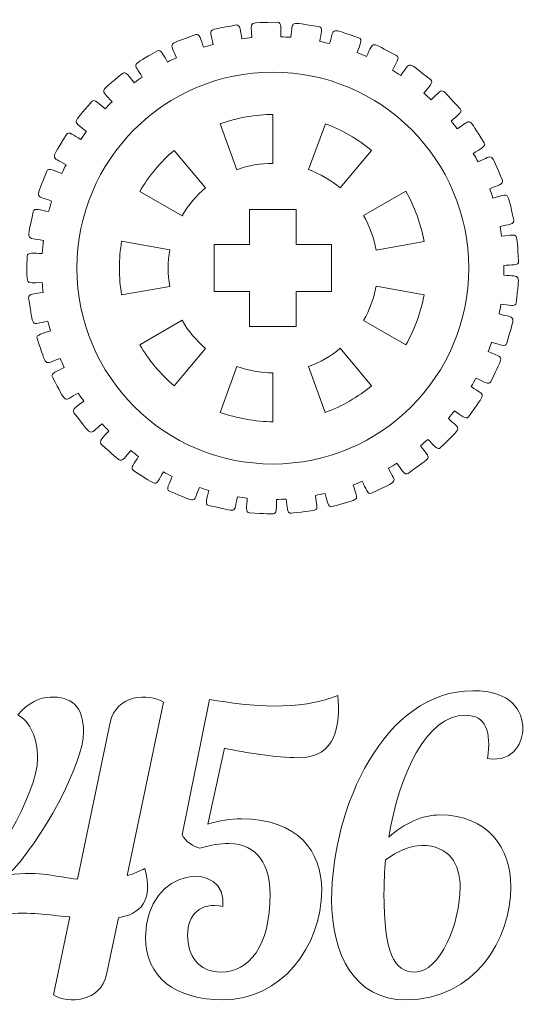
# Model space of a CAD drawing. Header units: millimetres. Extents: x -1094 to 1155, y -1556 to 1707.
# Tile 26 of 149: x -384 to -320, y -628 to -501. Entities that reach past the tile are written whole.
import ezdxf

# ---------------------------------------------------------------- set-up
doc = ezdxf.new("R2010")
doc.units = ezdxf.units.MM
doc.header["$MEASUREMENT"] = 0
doc.layers.add('Layer 1', color=7, linetype='Continuous')

msp = doc.modelspace()

# ---------------------------------------------------------------- linework, layer by layer
at = {"layer": 'Layer 1', "color": 250, "lineweight": 9}
for points, knots in [([(-383.5239, -531.7518), (-383.5239, -531.1918), (-382.6139, -531.3718), (-381.5839, -531.3718), (-381.5839, -531.3718), (-381.5539, -530.8118), (-381.5039, -530.2618), (-381.4339, -529.7118), (-381.4339, -529.7118), (-383.8139, -529.2618), (-383.5039, -529.9818), (-382.7539, -526.0318), (-382.7539, -526.0318), (-382.6439, -525.4718), (-381.7739, -525.8318), (-380.7639, -526.0218), (-380.7639, -526.0218), (-380.6439, -525.5618), (-380.5239, -525.1118), (-380.3839, -524.6618), (-380.3839, -524.6618), (-382.5839, -523.8318), (-382.4139, -524.5818), (-381.0039, -520.8218), (-381.0039, -520.8218), (-380.8039, -520.3018), (-380.0239, -520.7918), (-379.0739, -521.1418), (-379.0739, -521.1418), (-378.9039, -520.7618), (-378.7239, -520.3818), (-378.5339, -520.0018), (-378.5339, -520.0018), (-380.5639, -518.8218), (-380.5139, -519.5918), (-378.4939, -516.1218), (-378.4939, -516.1218), (-378.2139, -515.6418), (-377.5239, -516.2518), (-376.6439, -516.7618), (-376.6439, -516.7618), (-376.4139, -516.4118), (-376.1739, -516.0718), (-375.9239, -515.7318), (-375.9239, -515.7318), (-377.7139, -514.2318), (-377.8039, -514.9918), (-375.2339, -511.9118), (-375.2339, -511.9118), (-374.8739, -511.4818), (-374.2939, -512.2018), (-373.5239, -512.8518), (-373.5239, -512.8518), (-373.2339, -512.5418), (-372.9339, -512.2418), (-372.6339, -511.9518), (-372.6339, -511.9518), (-374.1439, -510.1818), (-374.3539, -510.9118), (-371.3039, -508.3118), (-371.3039, -508.3118), (-370.8739, -507.9518), (-370.4339, -508.7518), (-369.7839, -509.5118), (-369.7839, -509.5118), (-369.4439, -509.2618), (-369.1039, -509.0118), (-368.7539, -508.7818), (-368.7539, -508.7818), (-369.9339, -506.7918), (-370.2639, -507.4718), (-366.8239, -505.4218), (-366.8239, -505.4218), (-366.3439, -505.1418), (-366.0439, -506.0018), (-365.5339, -506.8518), (-365.5339, -506.8518), (-365.1639, -506.6618), (-364.7839, -506.4718), (-364.3939, -506.3018), (-364.3939, -506.3018), (-365.2239, -504.1518), (-365.6639, -504.7718), (-361.9139, -503.3318), (-361.9139, -503.3318), (-361.3939, -503.1318), (-361.2539, -504.0218), (-360.8939, -504.9518), (-360.8939, -504.9518), (-360.4939, -504.8218), (-360.0839, -504.7018), (-359.6739, -504.5918), (-359.6739, -504.5918), (-360.1239, -502.3518), (-360.6639, -502.8818), (-356.7339, -502.1018), (-356.7339, -502.1018), (-356.1839, -501.9918), (-356.1939, -502.8918), (-355.9939, -503.8618), (-355.9939, -503.8618), (-355.5839, -503.8018), (-355.1639, -503.7518), (-354.7339, -503.7218), (-354.7339, -503.7218), (-354.8039, -501.4318), (-355.4239, -501.8618), (-351.4139, -501.7518), (-351.4139, -501.7518), (-350.8539, -501.7318), (-351.0139, -502.6218), (-350.9839, -503.6118), (-350.9839, -503.6118), (-350.5639, -503.6318), (-350.1439, -503.6518), (-349.7239, -503.6818), (-349.7239, -503.6818), (-349.3939, -501.4218), (-350.0739, -501.7418), (-346.1139, -502.3018), (-346.1139, -502.3018), (-345.5639, -502.3818), (-345.8639, -503.2318), (-346.0039, -504.2118), (-346.0039, -504.2118), (-345.5939, -504.2918), (-345.1739, -504.3918), (-344.7639, -504.4918), (-344.7639, -504.4918), (-344.0739, -502.3218), (-344.7939, -502.5218), (-340.9839, -503.7418), (-340.9839, -503.7418), (-340.4539, -503.9118), (-340.8939, -504.7018), (-341.1939, -505.6418), (-341.1939, -505.6418), (-340.8039, -505.8018), (-340.4139, -505.9618), (-340.0239, -506.1318), (-340.0239, -506.1318), (-338.9639, -504.1018), (-339.7139, -504.1818), (-336.1639, -506.0318), (-336.1639, -506.0318), (-335.6739, -506.2918), (-336.2439, -506.9918), (-336.7039, -507.8818), (-336.7039, -507.8818), (-336.3439, -508.0918), (-335.9839, -508.3218), (-335.6339, -508.5618), (-335.6339, -508.5618), (-334.2439, -506.7218), (-334.9939, -506.6718), (-331.8039, -509.0918), (-331.8039, -509.0918), (-331.3539, -509.4318), (-332.0439, -510.0318), (-332.6539, -510.8318), (-332.6539, -510.8318), (-332.3339, -511.1118), (-332.0239, -511.3918), (-331.7139, -511.6818), (-331.7139, -511.6818), (-330.0139, -510.0918), (-330.7639, -509.9118), (-328.0239, -512.8418), (-328.0239, -512.8418), (-327.6339, -513.2518), (-328.4239, -513.7318), (-329.1639, -514.4218), (-329.1639, -514.4218), (-328.8939, -514.7518), (-328.6339, -515.0818), (-328.3839, -515.4118), (-328.3839, -515.4118), (-326.4239, -514.1318), (-327.1339, -513.8318), (-324.9239, -517.1818), (-324.9239, -517.1818), (-324.6139, -517.6518), (-325.4739, -517.9918), (-326.3239, -518.5518), (-326.3239, -518.5518), (-326.1139, -518.9118), (-325.9139, -519.2818), (-325.7139, -519.6518), (-325.7139, -519.6518), (-323.5739, -518.7118), (-324.2139, -518.3018), (-322.6039, -521.9718), (-322.6039, -521.9718), (-322.3739, -522.4918), (-323.2839, -522.6818), (-324.2139, -523.0918), (-324.2139, -523.0918), (-324.0739, -523.4818), (-323.9339, -523.8818), (-323.8039, -524.2818), (-323.8039, -524.2818), (-321.5239, -523.7118), (-322.0939, -523.2018), (-321.1239, -527.0918), (-321.1239, -527.0918), (-320.9839, -527.6318), (-321.9139, -527.6718), (-322.9039, -527.9218), (-322.9039, -527.9218), (-322.8339, -528.3318), (-322.7639, -528.7518), (-322.7039, -529.1618), (-322.7039, -529.1618), (-320.3539, -528.9918), (-320.8239, -528.3818), (-320.5239, -532.3818), (-320.5239, -532.3818), (-320.4839, -532.9418), (-321.4039, -532.8318), (-322.4339, -532.9018), (-322.4339, -532.9018), (-322.4339, -532.9018), (-322.4339, -534.1618), (-322.4339, -534.1618), (-322.4339, -534.1618), (-320.0839, -534.3818), (-320.4539, -533.7018), (-320.8339, -537.7018), (-320.8339, -537.7018), (-320.8839, -538.2618), (-321.7739, -537.9918), (-322.7839, -537.8918), (-322.7839, -537.8918), (-322.8539, -538.3118), (-322.9239, -538.7218), (-323.0139, -539.1318), (-323.0139, -539.1318), (-320.7339, -539.7518), (-320.9839, -539.0218), (-322.0239, -542.8918), (-322.0239, -542.8918), (-322.1739, -543.4318), (-323.0039, -543.0218), (-323.9839, -542.7518), (-323.9839, -542.7518), (-324.1139, -543.1518), (-324.2639, -543.5518), (-324.4139, -543.9418), (-324.4139, -543.9418), (-322.2739, -544.9218), (-322.4039, -544.1718), (-324.0839, -547.8118), (-324.0839, -547.8118), (-324.3139, -548.3218), (-325.0639, -547.7718), (-325.9839, -547.3418), (-325.9839, -547.3418), (-326.1839, -547.7118), (-326.3939, -548.0818), (-326.6039, -548.4418), (-326.6039, -548.4418), (-324.6739, -549.7618), (-324.6639, -549.0018), (-326.9339, -552.3118), (-326.9339, -552.3118), (-327.2539, -552.7718), (-327.8939, -552.1018), (-328.7239, -551.5318), (-328.7239, -551.5318), (-328.9839, -551.8618), (-329.2539, -552.1918), (-329.5239, -552.5118), (-329.5239, -552.5118), (-327.8539, -554.1418), (-327.7139, -553.3818), (-330.5139, -556.2618), (-330.5139, -556.2618), (-330.9039, -556.6618), (-331.4139, -555.9018), (-332.1339, -555.2018), (-332.1339, -555.2018), (-332.4539, -555.4818), (-332.7639, -555.7618), (-333.0939, -556.0318), (-333.0939, -556.0318), (-331.7239, -557.9118), (-331.4539, -557.1918), (-334.6939, -559.5618), (-334.6939, -559.5618), (-335.1439, -559.8818), (-335.5239, -559.0618), (-336.1139, -558.2518), (-336.1139, -558.2518), (-336.4739, -558.4718), (-336.8339, -558.7018), (-337.1939, -558.9118), (-337.1939, -558.9118), (-336.1639, -560.9718), (-335.7939, -560.3218), (-339.3839, -562.1018), (-339.3839, -562.1018), (-339.8839, -562.3518), (-340.1139, -561.4718), (-340.5539, -560.5818), (-340.5539, -560.5818), (-340.9439, -560.7518), (-341.3339, -560.9018), (-341.7339, -561.0518), (-341.7339, -561.0518), (-341.0739, -563.2518), (-340.5839, -562.6718), (-344.4239, -563.8218), (-344.4239, -563.8218), (-344.9639, -563.9818), (-345.0339, -563.0818), (-345.3239, -562.1318), (-345.3239, -562.1318), (-345.7339, -562.2318), (-346.1439, -562.3118), (-346.5639, -562.3918), (-346.5639, -562.3918), (-346.2839, -564.6618), (-345.7139, -564.1718), (-349.6839, -564.6618), (-349.6839, -564.6618), (-350.2439, -564.7318), (-350.1639, -563.8318), (-350.2939, -562.8518), (-350.2939, -562.8518), (-350.7139, -562.8718), (-351.1339, -562.8918), (-351.5539, -562.9018), (-351.5539, -562.9018), (-351.6639, -565.1818), (-351.0139, -564.8018), (-355.0139, -564.6118), (-355.0139, -564.6118), (-355.5739, -564.5818), (-355.3539, -563.7118), (-355.3039, -562.7218), (-355.3039, -562.7218), (-355.7239, -562.6818), (-356.1439, -562.6218), (-356.5639, -562.5618), (-356.5639, -562.5618), (-357.0539, -564.7918), (-356.3539, -564.5218), (-360.2639, -563.6618), (-360.2639, -563.6618), (-360.8039, -563.5418), (-360.4439, -562.7218), (-360.2239, -561.7518), (-360.2239, -561.7518), (-360.6339, -561.6318), (-361.0439, -561.5118), (-361.4439, -561.3718), (-361.4439, -561.3718), (-362.3039, -563.4918), (-361.5639, -563.3418), (-365.2739, -561.8418), (-365.2739, -561.8418), (-365.7939, -561.6318), (-365.2839, -560.8818), (-364.9139, -559.9618), (-364.9139, -559.9618), (-365.2939, -559.7718), (-365.6739, -559.5818), (-366.0439, -559.3818), (-366.0439, -559.3818), (-367.2539, -561.3318), (-366.4939, -561.3118), (-369.9039, -559.2018), (-369.9039, -559.2018), (-370.3739, -558.9118), (-369.7539, -558.2418), (-369.2239, -557.3918), (-369.2239, -557.3918), (-369.5639, -557.1518), (-369.9039, -556.8918), (-370.2339, -556.6318), (-370.2339, -556.6318), (-371.7739, -558.3718), (-371.0239, -558.4818), (-374.0239, -555.8218), (-374.0239, -555.8218), (-374.4439, -555.4518), (-373.7139, -554.9018), (-373.0439, -554.1418), (-373.0439, -554.1418), (-373.3339, -553.8418), (-373.6239, -553.5418), (-373.9139, -553.2318), (-373.9139, -553.2318), (-375.7339, -554.6918), (-375.0039, -554.9218), (-377.5139, -551.8018), (-377.5139, -551.8018), (-377.8639, -551.3618), (-377.0439, -550.9418), (-376.2539, -550.3018), (-376.2539, -550.3018), (-376.5039, -549.9618), (-376.7339, -549.6118), (-376.9639, -549.2618), (-376.9639, -549.2618), (-379.0039, -550.3918), (-378.3239, -550.7418), (-380.2839, -547.2418), (-380.2839, -547.2418), (-380.5539, -546.7518), (-379.6739, -546.4718), (-378.7839, -545.9818), (-378.7839, -545.9818), (-378.9639, -545.6018), (-379.1339, -545.2218), (-379.3039, -544.8318), (-379.3039, -544.8318), (-381.5139, -545.6118), (-380.9039, -546.0718), (-382.2339, -542.2818), (-382.2339, -542.2818), (-382.4239, -541.7618), (-381.5039, -541.6318), (-380.5439, -541.2918), (-380.5439, -541.2918), (-380.6539, -540.8918), (-380.7639, -540.4818), (-380.8539, -540.0718), (-380.8539, -540.0718), (-383.1739, -540.4718), (-382.6539, -541.0318), (-383.3239, -537.0718), (-383.3239, -537.0718), (-383.4239, -536.5218), (-382.4939, -536.5518), (-381.4839, -536.3718), (-381.4839, -536.3718), (-381.5239, -535.9618), (-381.5639, -535.5418), (-381.5839, -535.1218), (-381.5839, -535.1218), (-383.9539, -535.1218), (-383.5239, -535.7618), (-383.5239, -531.7518)], [0, 0, 0, 0, 0.00892857, 0.00892857, 0.00892857, 0.00892857, 0.01785714, 0.01785714, 0.01785714, 0.01785714, 0.02678571, 0.02678571, 0.02678571, 0.02678571, 0.03571429, 0.03571429, 0.03571429, 0.03571429, 0.04464286, 0.04464286, 0.04464286, 0.04464286, 0.05357143, 0.05357143, 0.05357143, 0.05357143, 0.0625, 0.0625, 0.0625, 0.0625, 0.07142857, 0.07142857, 0.07142857, 0.07142857, 0.08035714, 0.08035714, 0.08035714, 0.08035714, 0.08928571, 0.08928571, 0.08928571, 0.08928571, 0.09821429, 0.09821429, 0.09821429, 0.09821429, 0.10714286, 0.10714286, 0.10714286, 0.10714286, 0.11607143, 0.11607143, 0.11607143, 0.11607143, 0.125, 0.125, 0.125, 0.125, 0.13392857, 0.13392857, 0.13392857, 0.13392857, 0.14285714, 0.14285714, 0.14285714, 0.14285714, 0.15178571, 0.15178571, 0.15178571, 0.15178571, 0.16071429, 0.16071429, 0.16071429, 0.16071429, 0.16964286, 0.16964286, 0.16964286, 0.16964286, 0.17857143, 0.17857143, 0.17857143, 0.17857143, 0.1875, 0.1875, 0.1875, 0.1875, 0.19642857, 0.19642857, 0.19642857, 0.19642857, 0.20535714, 0.20535714, 0.20535714, 0.20535714, 0.21428571, 0.21428571, 0.21428571, 0.21428571, 0.22321429, 0.22321429, 0.22321429, 0.22321429, 0.23214286, 0.23214286, 0.23214286, 0.23214286, 0.24107143, 0.24107143, 0.24107143, 0.24107143, 0.25, 0.25, 0.25, 0.25, 0.25892857, 0.25892857, 0.25892857, 0.25892857, 0.26785714, 0.26785714, 0.26785714, 0.26785714, 0.27678571, 0.27678571, 0.27678571, 0.27678571, 0.28571429, 0.28571429, 0.28571429, 0.28571429, 0.29464286, 0.29464286, 0.29464286, 0.29464286, 0.30357143, 0.30357143, 0.30357143, 0.30357143, 0.3125, 0.3125, 0.3125, 0.3125, 0.32142857, 0.32142857, 0.32142857, 0.32142857, 0.33035714, 0.33035714, 0.33035714, 0.33035714, 0.33928571, 0.33928571, 0.33928571, 0.33928571, 0.34821429, 0.34821429, 0.34821429, 0.34821429, 0.35714286, 0.35714286, 0.35714286, 0.35714286, 0.36607143, 0.36607143, 0.36607143, 0.36607143, 0.375, 0.375, 0.375, 0.375, 0.38392857, 0.38392857, 0.38392857, 0.38392857, 0.39285714, 0.39285714, 0.39285714, 0.39285714, 0.40178571, 0.40178571, 0.40178571, 0.40178571, 0.41071429, 0.41071429, 0.41071429, 0.41071429, 0.41964286, 0.41964286, 0.41964286, 0.41964286, 0.42857143, 0.42857143, 0.42857143, 0.42857143, 0.4375, 0.4375, 0.4375, 0.4375, 0.44642857, 0.44642857, 0.44642857, 0.44642857, 0.45535714, 0.45535714, 0.45535714, 0.45535714, 0.46428571, 0.46428571, 0.46428571, 0.46428571, 0.47321429, 0.47321429, 0.47321429, 0.47321429, 0.48214286, 0.48214286, 0.48214286, 0.48214286, 0.49107143, 0.49107143, 0.49107143, 0.49107143, 0.5, 0.5, 0.5, 0.5, 0.50892857, 0.50892857, 0.50892857, 0.50892857, 0.51785714, 0.51785714, 0.51785714, 0.51785714, 0.52678571, 0.52678571, 0.52678571, 0.52678571, 0.53571429, 0.53571429, 0.53571429, 0.53571429, 0.54464286, 0.54464286, 0.54464286, 0.54464286, 0.55357143, 0.55357143, 0.55357143, 0.55357143, 0.5625, 0.5625, 0.5625, 0.5625, 0.57142857, 0.57142857, 0.57142857, 0.57142857, 0.58035714, 0.58035714, 0.58035714, 0.58035714, 0.58928571, 0.58928571, 0.58928571, 0.58928571, 0.59821429, 0.59821429, 0.59821429, 0.59821429, 0.60714286, 0.60714286, 0.60714286, 0.60714286, 0.61607143, 0.61607143, 0.61607143, 0.61607143, 0.625, 0.625, 0.625, 0.625, 0.63392857, 0.63392857, 0.63392857, 0.63392857, 0.64285714, 0.64285714, 0.64285714, 0.64285714, 0.65178571, 0.65178571, 0.65178571, 0.65178571, 0.66071429, 0.66071429, 0.66071429, 0.66071429, 0.66964286, 0.66964286, 0.66964286, 0.66964286, 0.67857143, 0.67857143, 0.67857143, 0.67857143, 0.6875, 0.6875, 0.6875, 0.6875, 0.69642857, 0.69642857, 0.69642857, 0.69642857, 0.70535714, 0.70535714, 0.70535714, 0.70535714, 0.71428571, 0.71428571, 0.71428571, 0.71428571, 0.72321429, 0.72321429, 0.72321429, 0.72321429, 0.73214286, 0.73214286, 0.73214286, 0.73214286, 0.74107143, 0.74107143, 0.74107143, 0.74107143, 0.75, 0.75, 0.75, 0.75, 0.75892857, 0.75892857, 0.75892857, 0.75892857, 0.76785714, 0.76785714, 0.76785714, 0.76785714, 0.77678571, 0.77678571, 0.77678571, 0.77678571, 0.78571429, 0.78571429, 0.78571429, 0.78571429, 0.79464286, 0.79464286, 0.79464286, 0.79464286, 0.80357143, 0.80357143, 0.80357143, 0.80357143, 0.8125, 0.8125, 0.8125, 0.8125, 0.82142857, 0.82142857, 0.82142857, 0.82142857, 0.83035714, 0.83035714, 0.83035714, 0.83035714, 0.83928571, 0.83928571, 0.83928571, 0.83928571, 0.84821429, 0.84821429, 0.84821429, 0.84821429, 0.85714286, 0.85714286, 0.85714286, 0.85714286, 0.86607143, 0.86607143, 0.86607143, 0.86607143, 0.875, 0.875, 0.875, 0.875, 0.88392857, 0.88392857, 0.88392857, 0.88392857, 0.89285714, 0.89285714, 0.89285714, 0.89285714, 0.90178571, 0.90178571, 0.90178571, 0.90178571, 0.91071429, 0.91071429, 0.91071429, 0.91071429, 0.91964286, 0.91964286, 0.91964286, 0.91964286, 0.92857143, 0.92857143, 0.92857143, 0.92857143, 0.9375, 0.9375, 0.9375, 0.9375, 0.94642857, 0.94642857, 0.94642857, 0.94642857, 0.95535714, 0.95535714, 0.95535714, 0.95535714, 0.96428571, 0.96428571, 0.96428571, 0.96428571, 0.97321429, 0.97321429, 0.97321429, 0.97321429, 0.98214286, 0.98214286, 0.98214286, 0.98214286, 1, 1, 1, 1]), ([(-352.0039, -519.8318), (-353.5639, -519.8218), (-355.1739, -520.1118), (-356.6339, -520.6418), (-356.6339, -520.6418), (-356.6339, -520.6418), (-358.7639, -514.7618), (-358.7639, -514.7618), (-358.7639, -514.7618), (-356.7239, -514.0118), (-354.1839, -513.5618), (-352.0139, -513.5718), (-352.0139, -513.5718), (-352.0139, -513.5718), (-352.0039, -519.8318), (-352.0039, -519.8318)], [0, 0, 0, 0, 0.2, 0.2, 0.2, 0.2, 0.4, 0.4, 0.4, 0.4, 0.6, 0.6, 0.6, 0.6, 1, 1, 1, 1]), ([(-343.3739, -522.9818), (-344.5639, -521.9818), (-345.9839, -521.1618), (-347.4539, -520.6318), (-347.4539, -520.6318), (-347.4539, -520.6318), (-345.2939, -514.7518), (-345.2939, -514.7518), (-345.2939, -514.7518), (-343.2639, -515.4918), (-341.0239, -516.7818), (-339.3639, -518.1818), (-339.3639, -518.1818), (-339.3639, -518.1818), (-343.3739, -522.9818), (-343.3739, -522.9818)], [0, 0, 0, 0, 0.2, 0.2, 0.2, 0.2, 0.4, 0.4, 0.4, 0.4, 0.6, 0.6, 0.6, 0.6, 1, 1, 1, 1]), ([(-363.6639, -526.5618), (-363.6639, -526.5618), (-369.0739, -523.4218), (-369.0739, -523.4218), (-369.0739, -523.4218), (-367.9939, -521.5418), (-366.3339, -519.5518), (-364.6739, -518.1718), (-364.6739, -518.1718), (-364.6739, -518.1718), (-360.6339, -522.9518), (-360.6339, -522.9518), (-360.6339, -522.9518), (-361.8339, -523.9518), (-362.8839, -525.2118), (-363.6639, -526.5618)], [0, 0, 0, 0, 0.2, 0.2, 0.2, 0.2, 0.4, 0.4, 0.4, 0.4, 0.6, 0.6, 0.6, 0.6, 1, 1, 1, 1]), ([(-338.7939, -530.9418), (-339.0639, -529.4118), (-339.6239, -527.8718), (-340.4039, -526.5218), (-340.4039, -526.5218), (-340.4039, -526.5218), (-334.9839, -523.4018), (-334.9839, -523.4018), (-334.9839, -523.4018), (-333.8939, -525.2818), (-333.0039, -527.7118), (-332.6339, -529.8418), (-332.6339, -529.8418), (-332.6339, -529.8418), (-338.7939, -530.9418), (-338.7939, -530.9418)], [0, 0, 0, 0, 0.2, 0.2, 0.2, 0.2, 0.4, 0.4, 0.4, 0.4, 0.6, 0.6, 0.6, 0.6, 1, 1, 1, 1]), ([(-344.5239, -530.2518), (-344.5239, -530.2518), (-344.5239, -536.2518), (-344.5239, -536.2518), (-344.5239, -536.2518), (-344.5239, -536.2518), (-349.0239, -536.2518), (-349.0239, -536.2518), (-349.0239, -536.2518), (-349.0239, -536.2518), (-349.0239, -540.7518), (-349.0239, -540.7518), (-349.0239, -540.7518), (-349.0239, -540.7518), (-355.0239, -540.7518), (-355.0239, -540.7518), (-355.0239, -540.7518), (-355.0239, -540.7518), (-355.0239, -536.2518), (-355.0239, -536.2518), (-355.0239, -536.2518), (-355.0239, -536.2518), (-359.5239, -536.2518), (-359.5239, -536.2518), (-359.5239, -536.2518), (-359.5239, -536.2518), (-359.5239, -530.2518), (-359.5239, -530.2518), (-359.5239, -530.2518), (-359.5239, -530.2518), (-355.0239, -530.2518), (-355.0239, -530.2518), (-355.0239, -530.2518), (-355.0239, -530.2518), (-355.0239, -525.7518), (-355.0239, -525.7518), (-355.0239, -525.7518), (-355.0239, -525.7518), (-349.0239, -525.7518), (-349.0239, -525.7518), (-349.0239, -525.7518), (-349.0239, -525.7518), (-349.0239, -530.2518), (-349.0239, -530.2518), (-349.0239, -530.2518), (-349.0239, -530.2518), (-344.5239, -530.2518), (-344.5239, -530.2518)], [0, 0, 0, 0, 0.07692308, 0.07692308, 0.07692308, 0.07692308, 0.15384615, 0.15384615, 0.15384615, 0.15384615, 0.23076923, 0.23076923, 0.23076923, 0.23076923, 0.30769231, 0.30769231, 0.30769231, 0.30769231, 0.38461538, 0.38461538, 0.38461538, 0.38461538, 0.46153846, 0.46153846, 0.46153846, 0.46153846, 0.53846154, 0.53846154, 0.53846154, 0.53846154, 0.61538462, 0.61538462, 0.61538462, 0.61538462, 0.69230769, 0.69230769, 0.69230769, 0.69230769, 0.76923077, 0.76923077, 0.76923077, 0.76923077, 0.84615385, 0.84615385, 0.84615385, 0.84615385, 1, 1, 1, 1]), ([(-365.2439, -530.9018), (-365.5139, -532.4318), (-365.5139, -534.0718), (-365.2439, -535.6018), (-365.2439, -535.6018), (-365.2439, -535.6018), (-371.4039, -536.6818), (-371.4039, -536.6818), (-371.4039, -536.6818), (-371.7839, -534.5418), (-371.7839, -531.9618), (-371.4039, -529.8218), (-371.4039, -529.8218), (-371.4039, -529.8218), (-365.2439, -530.9018), (-365.2439, -530.9018)], [0, 0, 0, 0, 0.2, 0.2, 0.2, 0.2, 0.4, 0.4, 0.4, 0.4, 0.6, 0.6, 0.6, 0.6, 1, 1, 1, 1]), ([(-340.4039, -539.9818), (-339.6239, -538.6318), (-339.0639, -537.1018), (-338.7939, -535.5618), (-338.7939, -535.5618), (-338.7939, -535.5618), (-332.6339, -536.6618), (-332.6339, -536.6618), (-332.6339, -536.6618), (-333.0039, -538.8018), (-333.8939, -541.2318), (-334.9839, -543.1018), (-334.9839, -543.1018), (-334.9839, -543.1018), (-340.4039, -539.9818), (-340.4039, -539.9818)], [0, 0, 0, 0, 0.2, 0.2, 0.2, 0.2, 0.4, 0.4, 0.4, 0.4, 0.6, 0.6, 0.6, 0.6, 1, 1, 1, 1]), ([(-363.6639, -539.9418), (-362.8839, -541.3018), (-361.8339, -542.5518), (-360.6339, -543.5518), (-360.6339, -543.5518), (-360.6339, -543.5518), (-364.6739, -548.3318), (-364.6739, -548.3318), (-364.6739, -548.3318), (-366.3339, -546.9518), (-367.9939, -544.9618), (-369.0739, -543.0918), (-369.0739, -543.0918), (-369.0739, -543.0918), (-363.6639, -539.9418), (-363.6639, -539.9418)], [0, 0, 0, 0, 0.2, 0.2, 0.2, 0.2, 0.4, 0.4, 0.4, 0.4, 0.6, 0.6, 0.6, 0.6, 1, 1, 1, 1]), ([(-347.4539, -545.8718), (-345.9839, -545.3418), (-344.5739, -544.5318), (-343.3739, -543.5218), (-343.3739, -543.5218), (-343.3739, -543.5218), (-339.3639, -548.3318), (-339.3639, -548.3318), (-339.3639, -548.3318), (-341.0239, -549.7218), (-343.2639, -551.0218), (-345.3039, -551.7518), (-345.3039, -551.7518), (-345.3039, -551.7518), (-347.4539, -545.8718), (-347.4539, -545.8718)], [0, 0, 0, 0, 0.2, 0.2, 0.2, 0.2, 0.4, 0.4, 0.4, 0.4, 0.6, 0.6, 0.6, 0.6, 1, 1, 1, 1]), ([(-356.6339, -545.8618), (-355.1739, -546.3918), (-353.5639, -546.6818), (-352.0039, -546.6818), (-352.0039, -546.6818), (-352.0039, -546.6818), (-352.0139, -552.9418), (-352.0139, -552.9418), (-352.0139, -552.9418), (-354.1839, -552.9418), (-356.7339, -552.4918), (-358.7639, -551.7518), (-358.7639, -551.7518), (-358.7639, -551.7518), (-356.6339, -545.8618), (-356.6339, -545.8618)], [0, 0, 0, 0, 0.2, 0.2, 0.2, 0.2, 0.4, 0.4, 0.4, 0.4, 0.6, 0.6, 0.6, 0.6, 1, 1, 1, 1]), ([(-391.1339, -613.4018), (-390.8239, -614.7218), (-390.1639, -615.7918), (-388.9439, -616.4518), (-388.9439, -616.4518), (-388.2339, -616.2518), (-387.4139, -616.0918), (-386.5539, -616.0418), (-386.5539, -616.0418), (-382.8939, -615.7418), (-381.0639, -616.1418), (-378.0639, -616.4018), (-378.0639, -616.4018), (-378.0639, -616.4018), (-380.1439, -626.3718), (-380.1439, -626.3718), (-380.1439, -626.3718), (-378.2939, -627.6018), (-374.0839, -627.3318), (-373.3339, -623.7718), (-373.3339, -623.7718), (-373.3339, -623.7718), (-371.8039, -616.5018), (-371.8039, -616.5018), (-371.8039, -616.5018), (-369.0539, -616.0918), (-367.2739, -614.3118), (-368.4439, -610.1918), (-368.4439, -610.1918), (-369.0039, -610.5018), (-369.8239, -610.8618), (-370.6839, -611.1118), (-370.6839, -611.1118), (-370.6839, -611.1118), (-366.0539, -588.8818), (-366.0539, -588.8818), (-366.0539, -588.8818), (-367.9139, -587.6518), (-372.1239, -587.9318), (-372.8739, -591.4818), (-372.8739, -591.4818), (-372.8739, -591.4818), (-377.0439, -611.5718), (-377.0439, -611.5718), (-377.0439, -611.5718), (-379.9439, -611.2618), (-381.6239, -610.5018), (-385.9439, -611.0118), (-385.9439, -611.0118), (-381.6739, -606.7418), (-376.2839, -596.7218), (-376.2839, -592.7018), (-376.2839, -592.7018), (-376.2839, -589.3418), (-377.9039, -588.1718), (-380.5539, -588.2218), (-380.5539, -588.2218), (-381.8739, -588.2718), (-383.3439, -588.9418), (-384.7239, -590.5118), (-384.7239, -590.5118), (-383.1439, -591.3818), (-382.1739, -593.4118), (-382.1739, -596.1118), (-382.1739, -596.1118), (-382.1739, -600.6318), (-388.2839, -610.4518), (-391.1339, -613.4018)], [0, 0, 0, 0, 0.05555556, 0.05555556, 0.05555556, 0.05555556, 0.11111111, 0.11111111, 0.11111111, 0.11111111, 0.16666667, 0.16666667, 0.16666667, 0.16666667, 0.22222222, 0.22222222, 0.22222222, 0.22222222, 0.27777778, 0.27777778, 0.27777778, 0.27777778, 0.33333333, 0.33333333, 0.33333333, 0.33333333, 0.38888889, 0.38888889, 0.38888889, 0.38888889, 0.44444444, 0.44444444, 0.44444444, 0.44444444, 0.5, 0.5, 0.5, 0.5, 0.55555556, 0.55555556, 0.55555556, 0.55555556, 0.61111111, 0.61111111, 0.61111111, 0.61111111, 0.66666667, 0.66666667, 0.66666667, 0.66666667, 0.72222222, 0.72222222, 0.72222222, 0.72222222, 0.77777778, 0.77777778, 0.77777778, 0.77777778, 0.83333333, 0.83333333, 0.83333333, 0.83333333, 0.88888889, 0.88888889, 0.88888889, 0.88888889, 1, 1, 1, 1]), ([(-326.3839, -587.4118), (-337.7239, -587.4118), (-344.4839, -602.3618), (-344.4839, -614.2118), (-344.4839, -614.2118), (-344.4839, -621.2318), (-341.5439, -627.0318), (-334.9739, -627.0318), (-334.9739, -627.0318), (-326.0739, -627.0318), (-321.5039, -619.2018), (-321.5039, -612.5318), (-321.5039, -612.5318), (-321.5039, -607.6018), (-324.4539, -603.3318), (-330.6039, -603.3318), (-330.6039, -603.3318), (-332.8439, -603.3318), (-335.1839, -604.4018), (-337.1639, -606.1818), (-337.1639, -606.1818), (-335.8439, -598.2418), (-332.4339, -590.5618), (-327.3539, -590.5618), (-327.3539, -590.5618), (-324.7039, -590.5618), (-323.9939, -592.6518), (-324.5039, -596.1118), (-324.5039, -596.1118), (-320.9439, -596.6718), (-319.9739, -593.6718), (-319.9739, -592.3418), (-319.9739, -592.3418), (-319.9739, -589.9518), (-321.5039, -587.4118), (-326.3839, -587.4118)], [0, 0, 0, 0, 0.1, 0.1, 0.1, 0.1, 0.2, 0.2, 0.2, 0.2, 0.3, 0.3, 0.3, 0.3, 0.4, 0.4, 0.4, 0.4, 0.5, 0.5, 0.5, 0.5, 0.6, 0.6, 0.6, 0.6, 0.7, 0.7, 0.7, 0.7, 0.8, 0.8, 0.8, 0.8, 1, 1, 1, 1]), ([(-348.7139, -596.0018), (-343.8739, -596.0018), (-343.3439, -591.7218), (-343.6839, -588.0218), (-343.6839, -588.0218), (-348.7139, -590.0518), (-354.7639, -589.4418), (-360.1539, -588.5318), (-360.1539, -588.5318), (-360.1539, -588.5318), (-363.6639, -605.8718), (-363.6639, -605.8718), (-363.6639, -605.8718), (-363.2139, -606.7418), (-362.1439, -607.4518), (-361.3839, -607.6018), (-361.3839, -607.6018), (-359.9539, -607.1918), (-358.7339, -606.9918), (-357.6639, -606.9918), (-357.6639, -606.9918), (-353.9039, -606.9918), (-352.3739, -609.9918), (-352.3739, -613.4518), (-352.3739, -613.4518), (-352.3739, -620.2118), (-355.0739, -623.4718), (-358.6839, -623.4718), (-358.6839, -623.4718), (-361.5839, -623.4718), (-362.9539, -621.3318), (-362.9539, -618.7418), (-362.9539, -618.7418), (-362.9539, -616.1418), (-361.3239, -614.4218), (-358.4339, -615.0818), (-358.4339, -615.0818), (-357.7339, -609.0218), (-368.3439, -609.8418), (-368.3439, -618.9918), (-368.3439, -618.9918), (-368.3439, -624.0818), (-364.5839, -627.0318), (-358.3739, -627.0318), (-358.3739, -627.0318), (-351.0539, -627.0318), (-345.7639, -620.3118), (-345.7639, -612.9418), (-345.7639, -612.9418), (-345.7639, -608.1118), (-348.7139, -603.8418), (-356.0439, -603.8418), (-356.0439, -603.8418), (-357.4639, -603.8418), (-358.8839, -604.0418), (-360.3639, -604.5018), (-360.3639, -604.5018), (-360.3639, -604.5018), (-358.2239, -594.7818), (-358.2239, -594.7818), (-358.2239, -594.7818), (-355.5339, -595.3418), (-351.6139, -596.0018), (-348.7139, -596.0018)], [0, 0, 0, 0, 0.05882353, 0.05882353, 0.05882353, 0.05882353, 0.11764706, 0.11764706, 0.11764706, 0.11764706, 0.17647059, 0.17647059, 0.17647059, 0.17647059, 0.23529412, 0.23529412, 0.23529412, 0.23529412, 0.29411765, 0.29411765, 0.29411765, 0.29411765, 0.35294118, 0.35294118, 0.35294118, 0.35294118, 0.41176471, 0.41176471, 0.41176471, 0.41176471, 0.47058824, 0.47058824, 0.47058824, 0.47058824, 0.52941176, 0.52941176, 0.52941176, 0.52941176, 0.58823529, 0.58823529, 0.58823529, 0.58823529, 0.64705882, 0.64705882, 0.64705882, 0.64705882, 0.70588235, 0.70588235, 0.70588235, 0.70588235, 0.76470588, 0.76470588, 0.76470588, 0.76470588, 0.82352941, 0.82352941, 0.82352941, 0.82352941, 0.88235294, 0.88235294, 0.88235294, 0.88235294, 1, 1, 1, 1]), ([(-332.9439, -607.2418), (-329.4339, -607.2418), (-328.0139, -609.6318), (-328.0139, -612.5318), (-328.0139, -612.5318), (-328.0139, -617.2618), (-330.6039, -623.4718), (-333.8039, -623.4718), (-333.8039, -623.4718), (-336.5039, -623.4718), (-337.7739, -620.9818), (-337.7739, -613.4018), (-337.7739, -613.4018), (-337.7739, -612.0218), (-337.7239, -610.5518), (-337.5739, -609.0718), (-337.5739, -609.0718), (-336.0439, -608.0118), (-334.4239, -607.2418), (-332.9439, -607.2418)], [0, 0, 0, 0, 0.16666667, 0.16666667, 0.16666667, 0.16666667, 0.33333333, 0.33333333, 0.33333333, 0.33333333, 0.5, 0.5, 0.5, 0.5, 0.66666667, 0.66666667, 0.66666667, 0.66666667, 1, 1, 1, 1])]:
    msp.add_open_spline(points, degree=3, knots=knots, dxfattribs=at)
at = {"layer": 'Layer 1', "color": 242, "lineweight": 9}
msp.add_open_spline([(-352.0239, -558.3618), (-338.1539, -558.3618), (-326.9139, -547.1218), (-326.9139, -533.2518), (-326.9139, -533.2518), (-326.9139, -519.3818), (-338.1539, -508.1418), (-352.0239, -508.1418), (-352.0239, -508.1418), (-365.8939, -508.1418), (-377.1339, -519.3818), (-377.1339, -533.2518), (-377.1339, -533.2518), (-377.1339, -547.1218), (-365.8939, -558.3618), (-352.0239, -558.3618)], degree=3, knots=[0, 0, 0, 0, 0.2, 0.2, 0.2, 0.2, 0.4, 0.4, 0.4, 0.4, 0.6, 0.6, 0.6, 0.6, 1, 1, 1, 1], dxfattribs=at)

doc.saveas('drawing.dxf')
